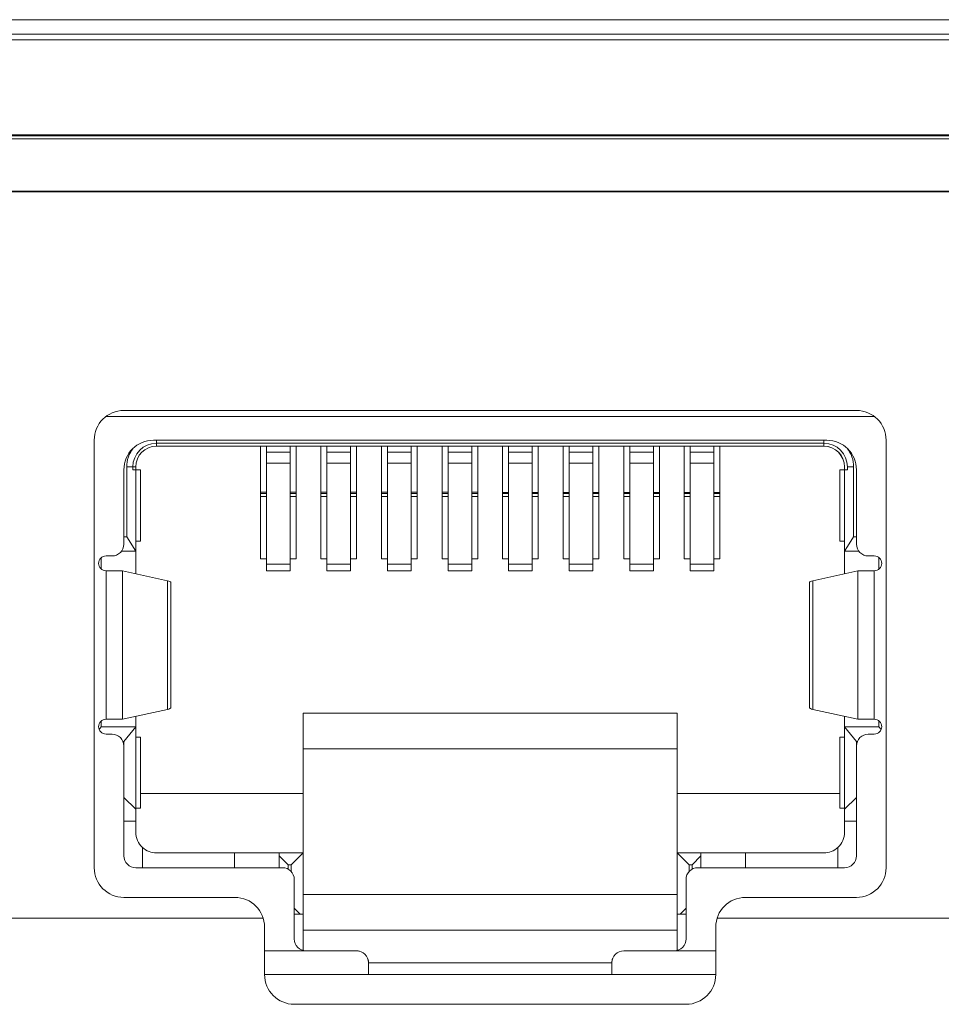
# Model space of a CAD drawing. Extents: x 0 to 841, y 0 to 594.
# Tile 43 of 88: x 719 to 735, y 287 to 303. Entities that reach past the tile are written whole.
import ezdxf

# ---------------------------------------------------------------- set-up
doc = ezdxf.new("R2010")
doc.units = 0

msp = doc.modelspace()

# ---------------------------------------------------------------- linework, layer by layer
at = {"color": 7, "lineweight": 13}
for p, q in [((737.771, 303.316), (662.738, 303.316)), ((737.758, 303.074), (662.738, 303.074)), ((737.758, 302.976), (662.738, 302.975)), ((662.738, 301.363), (737.737, 301.363)), ((662.738, 301.311), (737.755, 301.311)), ((664.717, 301.38), (735.738, 301.38)), ((737.706, 300.427), (662.738, 300.427)), ((662.738, 300.415), (737.705, 300.415)), ((646.307, 288.185), (723.315, 288.185)), ((730.961, 288.185), (754.168, 288.185))]:
    msp.add_line(p, q, dxfattribs=at)
at = {"color": 7, "lineweight": 13, "ltscale": 0.308501}
msp.add_line((733.308, 296.735), (720.968, 296.735), dxfattribs=at)
at = {"color": 7, "lineweight": 13, "ltscale": 0.3235}
msp.add_line((733.608, 296.635), (720.668, 296.635), dxfattribs=at)
at = {"color": 7, "lineweight": 13, "ltscale": 0.18}
for p, q in [((720.468, 296.235), (720.468, 289.035)), ((733.808, 289.035), (733.808, 296.235))]:
    msp.add_line(p, q, dxfattribs=at)
at = {"color": 7, "lineweight": 13, "ltscale": 0.283501}
msp.add_line((721.468, 296.235), (732.808, 296.235), dxfattribs=at)
at = {"color": 7, "lineweight": 13, "ltscale": 0.001276}
for p, q in [((721.515, 296.235), (721.515, 296.184)), ((721.515, 296.235), (721.515, 296.184)), ((732.76, 296.235), (732.76, 296.184)), ((732.76, 296.235), (732.76, 296.184))]:
    msp.add_line(p, q, dxfattribs=at)
at = {"color": 7, "lineweight": 13, "ltscale": 0.281114}
msp.add_line((721.515, 296.184), (732.76, 296.184), dxfattribs=at)
msp.add_line((721.515, 296.184), (732.76, 296.184), dxfattribs=at)
at = {"color": 7, "lineweight": 13, "ltscale": 0.001225}
for p, q in [((721.515, 296.184), (721.517, 296.135)), ((721.515, 296.184), (721.517, 296.135)), ((732.759, 296.135), (732.76, 296.184)), ((732.759, 296.135), (732.76, 296.184))]:
    msp.add_line(p, q, dxfattribs=at)
at = {"color": 7, "lineweight": 13, "ltscale": 0.04565}
msp.add_line((723.343, 296.135), (721.517, 296.135), dxfattribs=at)
msp.add_line((723.343, 296.135), (721.517, 296.135), dxfattribs=at)
at = {"color": 7, "lineweight": 13, "ltscale": 0.047501}
for p, q in [((723.268, 296.135), (723.268, 294.235)), ((723.268, 296.135), (723.268, 294.235)), ((723.868, 294.235), (723.868, 296.135)), ((723.868, 294.235), (723.868, 296.135)), ((724.288, 296.135), (724.288, 294.235)), ((724.288, 296.135), (724.288, 294.235)), ((724.888, 294.235), (724.888, 296.135)), ((724.888, 294.235), (724.888, 296.135)), ((725.308, 296.135), (725.308, 294.235)), ((725.308, 296.135), (725.308, 294.235)), ((725.908, 294.235), (725.908, 296.135)), ((725.908, 294.235), (725.908, 296.135)), ((726.328, 296.135), (726.328, 294.235)), ((726.328, 296.135), (726.328, 294.235)), ((726.928, 294.235), (726.928, 296.135)), ((726.928, 294.235), (726.928, 296.135)), ((727.348, 296.135), (727.348, 294.235)), ((727.348, 296.135), (727.348, 294.235)), ((727.948, 294.235), (727.948, 296.135)), ((727.948, 294.235), (727.948, 296.135)), ((728.368, 296.135), (728.368, 294.235)), ((728.368, 296.135), (728.368, 294.235)), ((728.968, 294.235), (728.968, 296.135)), ((728.968, 294.235), (728.968, 296.135)), ((729.388, 296.135), (729.388, 294.235)), ((729.388, 296.135), (729.388, 294.235)), ((729.988, 294.235), (729.988, 296.135)), ((730.408, 296.135), (730.408, 294.235)), ((730.408, 296.135), (730.408, 294.235)), ((731.008, 294.235), (731.008, 296.135)), ((731.008, 294.235), (731.008, 296.135))]:
    msp.add_line(p, q, dxfattribs=at)
at = {"color": 7, "lineweight": 13, "ltscale": 0.01125}
for p, q in [((723.793, 296.135), (723.343, 296.135)), ((723.793, 296.135), (723.343, 296.135)), ((724.813, 296.135), (724.363, 296.135)), ((724.813, 296.135), (724.363, 296.135)), ((726.853, 296.135), (726.403, 296.135)), ((726.853, 296.135), (726.403, 296.135)), ((727.873, 296.135), (727.423, 296.135)), ((727.873, 296.135), (727.423, 296.135)), ((728.893, 296.135), (728.443, 296.135)), ((728.893, 296.135), (728.443, 296.135)), ((729.913, 296.135), (729.463, 296.135)), ((729.913, 296.135), (729.463, 296.135)), ((730.933, 296.135), (730.483, 296.135)), ((730.933, 296.135), (730.483, 296.135))]:
    msp.add_line(p, q, dxfattribs=at)
at = {"color": 7, "lineweight": 13, "ltscale": 0.002481}
for p, q in [((723.368, 296.035), (723.368, 296.134)), ((723.368, 296.035), (723.368, 296.134)), ((724.388, 296.035), (724.388, 296.134)), ((724.388, 296.035), (724.388, 296.134)), ((725.408, 296.035), (725.408, 296.134)), ((725.408, 296.035), (725.408, 296.134)), ((726.428, 296.035), (726.428, 296.134)), ((726.428, 296.035), (726.428, 296.134)), ((727.448, 296.035), (727.448, 296.134)), ((727.448, 296.035), (727.448, 296.134)), ((728.468, 296.035), (728.468, 296.134)), ((728.468, 296.035), (728.468, 296.134)), ((729.488, 296.035), (729.488, 296.134)), ((729.488, 296.035), (729.488, 296.134)), ((730.508, 296.035), (730.508, 296.134))]:
    msp.add_line(p, q, dxfattribs=at)
at = {"color": 7, "lineweight": 13, "ltscale": 0.004664}
for p, q in [((723.368, 296.035), (723.368, 295.848)), ((723.368, 296.035), (723.368, 295.848)), ((723.768, 295.848), (723.768, 296.035)), ((723.768, 295.848), (723.768, 296.035)), ((724.388, 296.035), (724.388, 295.848)), ((724.388, 296.035), (724.388, 295.848)), ((724.788, 295.848), (724.788, 296.035)), ((724.788, 295.848), (724.788, 296.035)), ((725.408, 296.035), (725.408, 295.848)), ((725.408, 296.035), (725.408, 295.848)), ((725.808, 295.848), (725.808, 296.035)), ((725.808, 295.848), (725.808, 296.035)), ((726.428, 296.035), (726.428, 295.848)), ((726.428, 296.035), (726.428, 295.848)), ((726.828, 295.848), (726.828, 296.035)), ((726.828, 295.848), (726.828, 296.035)), ((727.448, 296.035), (727.448, 295.848)), ((727.448, 296.035), (727.448, 295.848)), ((727.848, 295.848), (727.848, 296.035)), ((727.848, 295.848), (727.848, 296.035)), ((728.468, 296.035), (728.468, 295.848)), ((728.468, 296.035), (728.468, 295.848)), ((728.868, 295.848), (728.868, 296.035)), ((728.868, 295.848), (728.868, 296.035)), ((729.488, 296.035), (729.488, 295.848)), ((729.488, 296.035), (729.488, 295.848)), ((729.888, 295.848), (729.888, 296.035)), ((729.888, 295.848), (729.888, 296.035)), ((730.508, 296.035), (730.508, 295.848)), ((730.508, 296.035), (730.508, 295.848)), ((730.908, 295.848), (730.908, 296.035)), ((730.908, 295.848), (730.908, 296.035))]:
    msp.add_line(p, q, dxfattribs=at)
at = {"color": 7, "lineweight": 13, "ltscale": 0.009999}
for p, q in [((723.768, 296.035), (723.368, 296.035)), ((723.768, 296.035), (723.368, 296.035)), ((724.788, 296.035), (724.388, 296.035)), ((724.788, 296.035), (724.388, 296.035)), ((727.848, 296.035), (727.448, 296.035)), ((727.848, 296.035), (727.448, 296.035)), ((730.908, 296.035), (730.508, 296.035)), ((730.908, 296.035), (730.508, 296.035)), ((723.768, 295.848), (723.368, 295.848)), ((723.768, 295.848), (723.368, 295.848)), ((724.788, 295.848), (724.388, 295.848)), ((724.788, 295.848), (724.388, 295.848)), ((727.848, 295.848), (727.448, 295.848)), ((727.848, 295.848), (727.448, 295.848)), ((730.908, 295.848), (730.508, 295.848)), ((730.908, 295.848), (730.508, 295.848)), ((723.368, 294.147), (723.768, 294.147)), ((723.368, 294.147), (723.768, 294.147)), ((723.768, 294.035), (723.368, 294.035)), ((723.768, 294.035), (723.368, 294.035)), ((724.388, 294.147), (724.788, 294.147)), ((724.388, 294.147), (724.788, 294.147)), ((724.788, 294.035), (724.388, 294.035)), ((724.788, 294.035), (724.388, 294.035)), ((727.448, 294.147), (727.848, 294.147)), ((727.448, 294.147), (727.848, 294.147)), ((727.848, 294.035), (727.448, 294.035)), ((727.848, 294.035), (727.448, 294.035)), ((730.508, 294.147), (730.908, 294.147)), ((730.508, 294.147), (730.908, 294.147)), ((730.908, 294.035), (730.508, 294.035)), ((730.908, 294.035), (730.508, 294.035))]:
    msp.add_line(p, q, dxfattribs=at)
at = {"color": 7, "lineweight": 13, "ltscale": 0.002499}
for p, q in [((723.768, 296.135), (723.768, 296.035)), ((723.768, 296.135), (723.768, 296.035)), ((724.788, 296.135), (724.788, 296.035)), ((724.788, 296.135), (724.788, 296.035)), ((725.808, 296.135), (725.808, 296.035)), ((725.808, 296.135), (725.808, 296.035)), ((726.828, 296.135), (726.828, 296.035)), ((726.828, 296.135), (726.828, 296.035)), ((727.848, 296.135), (727.848, 296.035)), ((727.848, 296.135), (727.848, 296.035)), ((728.868, 296.135), (728.868, 296.035)), ((728.868, 296.135), (728.868, 296.035)), ((729.888, 296.135), (729.888, 296.035)), ((729.888, 296.135), (729.888, 296.035)), ((730.908, 296.135), (730.908, 296.035)), ((730.908, 296.135), (730.908, 296.035)), ((723.368, 295.335), (723.268, 295.335)), ((725.308, 295.359), (725.408, 295.358)), ((725.408, 295.335), (725.308, 295.335)), ((725.808, 295.358), (725.908, 295.358)), ((725.908, 295.335), (725.808, 295.335)), ((726.328, 295.358), (726.428, 295.357)), ((726.428, 295.335), (726.328, 295.335)), ((726.828, 295.357), (726.928, 295.357)), ((728.368, 295.355), (728.468, 295.355)), ((728.468, 295.335), (728.368, 295.335)), ((728.868, 295.355), (728.968, 295.355)), ((728.968, 295.335), (728.868, 295.335)), ((729.388, 295.354), (729.488, 295.354)), ((729.488, 295.335), (729.388, 295.335)), ((729.888, 295.354), (729.988, 295.354)), ((729.988, 295.335), (729.888, 295.335)), ((725.308, 295.285), (725.408, 295.285)), ((725.808, 295.285), (725.908, 295.285)), ((726.328, 295.285), (726.428, 295.285)), ((726.828, 295.285), (726.928, 295.285)), ((728.368, 295.285), (728.468, 295.285)), ((728.868, 295.285), (728.968, 295.285)), ((729.388, 295.285), (729.488, 295.285)), ((729.888, 295.285), (729.988, 295.285)), ((720.668, 294.285), (720.768, 294.285)), ((725.408, 294.235), (725.308, 294.235)), ((725.408, 294.235), (725.308, 294.235)), ((725.908, 294.235), (725.808, 294.235)), ((725.908, 294.235), (725.808, 294.235)), ((726.428, 294.235), (726.328, 294.235)), ((726.428, 294.235), (726.328, 294.235)), ((726.928, 294.235), (726.828, 294.235)), ((726.928, 294.235), (726.828, 294.235)), ((728.468, 294.235), (728.368, 294.235)), ((728.468, 294.235), (728.368, 294.235)), ((728.968, 294.235), (728.868, 294.235)), ((728.968, 294.235), (728.868, 294.235)), ((729.488, 294.235), (729.388, 294.235)), ((729.488, 294.235), (729.388, 294.235)), ((729.988, 294.235), (729.888, 294.235)), ((729.988, 294.235), (729.888, 294.235)), ((733.508, 294.285), (733.608, 294.285)), ((720.768, 291.285), (720.668, 291.285)), ((733.608, 291.285), (733.508, 291.285))]:
    msp.add_line(p, q, dxfattribs=at)
at = {"color": 7, "lineweight": 13, "ltscale": 0.01425}
for p, q in [((723.793, 296.135), (724.363, 296.135)), ((723.793, 296.135), (724.363, 296.135)), ((724.813, 296.135), (725.383, 296.135)), ((724.813, 296.135), (725.383, 296.135)), ((725.833, 296.135), (726.403, 296.135)), ((725.833, 296.135), (726.403, 296.135)), ((726.853, 296.135), (727.423, 296.135)), ((726.853, 296.135), (727.423, 296.135)), ((727.873, 296.135), (728.443, 296.135)), ((727.873, 296.135), (728.443, 296.135)), ((729.913, 296.135), (730.483, 296.135)), ((729.913, 296.135), (730.483, 296.135))]:
    msp.add_line(p, q, dxfattribs=at)
at = {"color": 7, "lineweight": 13, "ltscale": 0.011249}
msp.add_line((725.833, 296.135), (725.383, 296.135), dxfattribs=at)
msp.add_line((725.833, 296.135), (725.383, 296.135), dxfattribs=at)
at = {"color": 7, "lineweight": 13, "ltscale": 0.010001}
for p, q in [((725.808, 296.035), (725.408, 296.035)), ((725.808, 296.035), (725.408, 296.035)), ((726.828, 296.035), (726.428, 296.035)), ((726.828, 296.035), (726.428, 296.035)), ((728.868, 296.035), (728.468, 296.035)), ((728.868, 296.035), (728.468, 296.035)), ((729.888, 296.035), (729.488, 296.035)), ((729.888, 296.035), (729.488, 296.035)), ((725.808, 295.848), (725.408, 295.848)), ((725.808, 295.848), (725.408, 295.848)), ((726.828, 295.848), (726.428, 295.848)), ((726.828, 295.848), (726.428, 295.848)), ((728.868, 295.848), (728.468, 295.848)), ((728.868, 295.848), (728.468, 295.848)), ((729.888, 295.848), (729.488, 295.848)), ((729.888, 295.848), (729.488, 295.848)), ((725.408, 294.147), (725.808, 294.147)), ((725.408, 294.147), (725.808, 294.147)), ((725.808, 294.035), (725.408, 294.035)), ((725.808, 294.035), (725.408, 294.035)), ((726.428, 294.147), (726.828, 294.147)), ((726.428, 294.147), (726.828, 294.147)), ((726.828, 294.035), (726.428, 294.035)), ((726.828, 294.035), (726.428, 294.035)), ((728.468, 294.147), (728.868, 294.147)), ((728.468, 294.147), (728.868, 294.147)), ((728.868, 294.035), (728.468, 294.035)), ((728.868, 294.035), (728.468, 294.035)), ((729.488, 294.147), (729.888, 294.147)), ((729.488, 294.147), (729.888, 294.147)), ((729.888, 294.035), (729.488, 294.035)), ((729.888, 294.035), (729.488, 294.035))]:
    msp.add_line(p, q, dxfattribs=at)
at = {"color": 7, "lineweight": 13, "ltscale": 0.014249}
msp.add_line((728.893, 296.135), (729.463, 296.135), dxfattribs=at)
msp.add_line((728.893, 296.135), (729.463, 296.135), dxfattribs=at)
at = {"color": 7, "lineweight": 13, "ltscale": 0.047502}
msp.add_line((729.988, 294.235), (729.988, 296.135), dxfattribs=at)
at = {"color": 7, "lineweight": 13, "ltscale": 0.002482}
msp.add_line((730.508, 296.035), (730.508, 296.134), dxfattribs=at)
at = {"color": 7, "lineweight": 13, "ltscale": 0.045659}
msp.add_line((732.759, 296.135), (730.933, 296.135), dxfattribs=at)
msp.add_line((732.759, 296.135), (730.933, 296.135), dxfattribs=at)
at = {"color": 7, "lineweight": 13, "ltscale": 0.042538}
for p, q in [((723.368, 295.848), (723.368, 294.147)), ((723.368, 295.848), (723.368, 294.147)), ((723.768, 294.147), (723.768, 295.848)), ((723.768, 294.147), (723.768, 295.848)), ((724.388, 295.848), (724.388, 294.147)), ((724.388, 295.848), (724.388, 294.147)), ((724.788, 294.147), (724.788, 295.848)), ((724.788, 294.147), (724.788, 295.848)), ((725.408, 295.848), (725.408, 294.147)), ((725.408, 295.848), (725.408, 294.147)), ((725.808, 294.147), (725.808, 295.848)), ((725.808, 294.147), (725.808, 295.848)), ((726.428, 295.848), (726.428, 294.147)), ((726.428, 295.848), (726.428, 294.147)), ((726.828, 294.147), (726.828, 295.848)), ((726.828, 294.147), (726.828, 295.848)), ((727.448, 295.848), (727.448, 294.147)), ((727.448, 295.848), (727.448, 294.147)), ((727.848, 294.147), (727.848, 295.848)), ((727.848, 294.147), (727.848, 295.848)), ((728.468, 295.848), (728.468, 294.147)), ((728.468, 295.848), (728.468, 294.147)), ((728.868, 294.147), (728.868, 295.848)), ((728.868, 294.147), (728.868, 295.848)), ((729.488, 295.848), (729.488, 294.147)), ((729.488, 295.848), (729.488, 294.147)), ((729.888, 294.147), (729.888, 295.848)), ((729.888, 294.147), (729.888, 295.848)), ((730.508, 295.848), (730.508, 294.147)), ((730.508, 295.848), (730.508, 294.147)), ((730.908, 294.147), (730.908, 295.848)), ((730.908, 294.147), (730.908, 295.848))]:
    msp.add_line(p, q, dxfattribs=at)
at = {"color": 7, "lineweight": 13, "ltscale": 0.03125}
for p, q in [((720.968, 294.485), (720.968, 295.735)), ((733.308, 295.735), (733.308, 294.485))]:
    msp.add_line(p, q, dxfattribs=at)
at = {"color": 7, "lineweight": 13, "ltscale": 0.029416}
msp.add_line((721.015, 295.785), (721.015, 294.608), dxfattribs=at)
msp.add_line((721.015, 295.785), (721.015, 294.608), dxfattribs=at)
at = {"color": 7, "lineweight": 13, "ltscale": 0.002594}
for p, q in [((721.119, 295.785), (721.015, 295.785)), ((721.119, 295.785), (721.015, 295.785)), ((733.26, 295.785), (733.157, 295.785))]:
    msp.add_line(p, q, dxfattribs=at)
at = {"color": 7, "lineweight": 13, "ltscale": 0.001224}
for p, q in [((721.168, 295.785), (721.119, 295.785)), ((721.168, 295.785), (721.119, 295.785)), ((721.168, 295.735), (721.119, 295.735)), ((721.168, 295.735), (721.119, 295.735))]:
    msp.add_line(p, q, dxfattribs=at)
at = {"color": 7, "lineweight": 13, "ltscale": 0.00125}
for p, q in [((721.119, 295.735), (721.119, 295.785)), ((721.119, 295.735), (721.119, 295.785)), ((721.168, 295.735), (721.168, 295.785)), ((721.168, 295.735), (721.168, 295.785)), ((733.108, 295.735), (733.108, 295.785)), ((733.108, 295.735), (733.108, 295.785)), ((733.157, 295.785), (733.157, 295.735)), ((733.157, 295.785), (733.157, 295.735)), ((723.586, 289.285), (723.586, 289.235)), ((723.586, 289.285), (723.586, 289.235)), ((730.689, 289.235), (730.689, 289.285)), ((730.689, 289.235), (730.689, 289.285)), ((723.938, 288.255), (723.988, 288.255)), ((723.938, 288.255), (723.988, 288.255)), ((730.288, 288.255), (730.338, 288.255)), ((730.288, 288.255), (730.338, 288.255))]:
    msp.add_line(p, q, dxfattribs=at)
at = {"color": 7, "lineweight": 13, "ltscale": 0.03}
for p, q in [((721.168, 294.535), (721.168, 295.735)), ((721.168, 294.535), (721.168, 295.735)), ((721.248, 294.535), (721.248, 295.735)), ((721.248, 294.535), (721.248, 295.735)), ((733.028, 295.735), (733.028, 294.535)), ((733.028, 295.735), (733.028, 294.535)), ((733.108, 294.535), (733.108, 295.735)), ((733.108, 294.535), (733.108, 295.735)), ((721.168, 291.235), (721.168, 290.035)), ((721.168, 291.235), (721.168, 290.035)), ((721.248, 290.035), (721.248, 291.235)), ((721.248, 290.035), (721.248, 291.235)), ((733.028, 291.235), (733.028, 290.035)), ((733.028, 291.235), (733.028, 290.035)), ((733.108, 290.035), (733.108, 291.235)), ((733.108, 290.035), (733.108, 291.235))]:
    msp.add_line(p, q, dxfattribs=at)
at = {"color": 7, "lineweight": 13, "ltscale": 0.002}
for p, q in [((721.248, 295.735), (721.168, 295.735)), ((721.248, 295.735), (721.168, 295.735)), ((733.108, 295.735), (733.028, 295.735)), ((733.108, 295.735), (733.028, 295.735)), ((721.168, 294.535), (721.248, 294.535)), ((721.168, 294.535), (721.248, 294.535)), ((733.028, 294.535), (733.108, 294.535)), ((733.028, 294.535), (733.108, 294.535)), ((721.248, 291.235), (721.168, 291.235)), ((721.248, 291.235), (721.168, 291.235)), ((733.108, 291.235), (733.028, 291.235)), ((733.108, 291.235), (733.028, 291.235)), ((721.168, 290.035), (721.248, 290.035)), ((721.168, 290.035), (721.248, 290.035)), ((733.028, 290.035), (733.108, 290.035)), ((733.028, 290.035), (733.108, 290.035))]:
    msp.add_line(p, q, dxfattribs=at)
at = {"color": 7, "lineweight": 13, "ltscale": 0.001215}
msp.add_line((733.156, 295.735), (733.108, 295.735), dxfattribs=at)
msp.add_line((733.156, 295.735), (733.108, 295.735), dxfattribs=at)
at = {"color": 7, "lineweight": 13, "ltscale": 0.002596}
msp.add_line((733.26, 295.785), (733.157, 295.785), dxfattribs=at)
at = {"color": 7, "lineweight": 13, "ltscale": 0.029415}
msp.add_line((733.26, 295.785), (733.26, 294.608), dxfattribs=at)
at = {"color": 7, "lineweight": 13, "ltscale": 0.029414}
msp.add_line((733.26, 295.784), (733.26, 294.608), dxfattribs=at)
at = {"color": 7, "lineweight": 13, "ltscale": 0.002501}
for p, q in [((723.268, 295.361), (723.368, 295.361)), ((723.768, 295.36), (723.868, 295.36)), ((723.868, 295.335), (723.768, 295.335)), ((724.288, 295.36), (724.388, 295.36)), ((724.388, 295.335), (724.288, 295.335)), ((724.788, 295.359), (724.888, 295.359)), ((724.888, 295.335), (724.788, 295.335)), ((726.928, 295.335), (726.828, 295.335)), ((727.348, 295.356), (727.448, 295.356)), ((727.448, 295.335), (727.348, 295.335)), ((727.848, 295.356), (727.948, 295.356)), ((727.948, 295.335), (727.848, 295.335)), ((730.408, 295.353), (730.508, 295.353)), ((730.508, 295.335), (730.408, 295.335)), ((730.908, 295.353), (731.008, 295.353)), ((731.008, 295.335), (730.908, 295.335)), ((723.268, 295.285), (723.368, 295.285)), ((723.768, 295.285), (723.868, 295.285)), ((724.288, 295.285), (724.388, 295.285)), ((724.788, 295.285), (724.888, 295.285)), ((727.348, 295.285), (727.448, 295.285)), ((727.848, 295.285), (727.948, 295.285)), ((730.408, 295.285), (730.508, 295.285)), ((730.908, 295.285), (731.008, 295.285)), ((723.368, 294.235), (723.268, 294.235)), ((723.368, 294.235), (723.268, 294.235)), ((723.868, 294.235), (723.768, 294.235)), ((723.868, 294.235), (723.768, 294.235)), ((724.388, 294.235), (724.288, 294.235)), ((724.388, 294.235), (724.288, 294.235)), ((724.888, 294.235), (724.788, 294.235)), ((724.888, 294.235), (724.788, 294.235)), ((727.448, 294.235), (727.348, 294.235)), ((727.448, 294.235), (727.348, 294.235)), ((727.948, 294.235), (727.848, 294.235)), ((727.948, 294.235), (727.848, 294.235)), ((730.508, 294.235), (730.408, 294.235)), ((730.508, 294.235), (730.408, 294.235)), ((731.008, 294.235), (730.908, 294.235)), ((731.008, 294.235), (730.908, 294.235)), ((723.938, 288.255), (723.838, 288.255)), ((723.938, 288.255), (723.838, 288.255)), ((730.438, 288.255), (730.338, 288.255)), ((730.438, 288.255), (730.338, 288.255))]:
    msp.add_line(p, q, dxfattribs=at)
at = {"color": 7, "lineweight": 13, "ltscale": 0.001183}
msp.add_line((721.015, 294.608), (720.968, 294.608), dxfattribs=at)
msp.add_line((721.015, 294.608), (720.968, 294.608), dxfattribs=at)
at = {"color": 7, "lineweight": 13, "ltscale": 0.007182}
msp.add_line((721.167, 294.364), (721.015, 294.608), dxfattribs=at)
msp.add_line((721.167, 294.364), (721.015, 294.608), dxfattribs=at)
at = {"color": 7, "lineweight": 13, "ltscale": 0.004254}
for p, q in [((721.168, 294.535), (721.168, 294.364)), ((721.168, 294.535), (721.168, 294.364)), ((733.108, 294.535), (733.108, 294.364)), ((733.108, 294.535), (733.108, 294.364))]:
    msp.add_line(p, q, dxfattribs=at)
at = {"color": 7, "lineweight": 13, "ltscale": 0.0049}
msp.add_line((733.26, 294.608), (733.156, 294.442), dxfattribs=at)
at = {"color": 7, "lineweight": 13, "ltscale": 0.004897}
msp.add_line((733.26, 294.608), (733.157, 294.442), dxfattribs=at)
at = {"color": 7, "lineweight": 13, "ltscale": 0.001181}
msp.add_line((733.308, 294.608), (733.26, 294.608), dxfattribs=at)
msp.add_line((733.308, 294.608), (733.26, 294.608), dxfattribs=at)
at = {"color": 7, "lineweight": 13, "ltscale": 0.006001}
for p, q in [((721.168, 294.364), (720.928, 294.364)), ((721.168, 294.364), (720.928, 294.364)), ((733.108, 294.364), (733.348, 294.364)), ((733.108, 294.364), (733.348, 294.364))]:
    msp.add_line(p, q, dxfattribs=at)
at = {"color": 7, "lineweight": 13, "ltscale": 0.009486}
for p, q in [((721.168, 293.985), (721.168, 294.365)), ((733.108, 294.365), (733.108, 293.985))]:
    msp.add_line(p, q, dxfattribs=at)
at = {"color": 7, "lineweight": 13, "ltscale": 0.009482}
msp.add_line((721.168, 293.985), (721.168, 294.364), dxfattribs=at)
at = {"color": 7, "lineweight": 13, "ltscale": 0.002288}
msp.add_line((733.108, 294.364), (733.156, 294.442), dxfattribs=at)
at = {"color": 7, "lineweight": 13, "ltscale": 0.002278}
msp.add_line((733.108, 294.364), (733.156, 294.442), dxfattribs=at)
at = {"color": 7, "lineweight": 13, "ltscale": 0.009481}
msp.add_line((733.108, 294.364), (733.108, 293.985), dxfattribs=at)
at = {"color": 7, "lineweight": 13, "ltscale": 0.004786}
msp.add_line((720.587, 294.255), (720.587, 294.064), dxfattribs=at)
msp.add_line((720.587, 294.255), (720.587, 294.064), dxfattribs=at)
at = {"color": 7, "lineweight": 13, "ltscale": 0.004802}
msp.add_line((733.688, 294.064), (733.688, 294.256), dxfattribs=at)
at = {"color": 7, "lineweight": 13, "ltscale": 0.004787}
msp.add_line((733.688, 294.064), (733.688, 294.255), dxfattribs=at)
at = {"color": 7, "lineweight": 13, "ltscale": 0.0625}
for p, q in [((720.668, 291.535), (720.668, 294.035)), ((720.943, 294.035), (720.943, 291.535)), ((733.333, 291.535), (733.333, 294.035)), ((733.608, 294.035), (733.608, 291.535))]:
    msp.add_line(p, q, dxfattribs=at)
at = {"color": 7, "lineweight": 13, "ltscale": 0.006879}
for p, q in [((720.668, 294.035), (720.943, 294.035)), ((720.943, 291.535), (720.668, 291.535))]:
    msp.add_line(p, q, dxfattribs=at)
at = {"color": 7, "lineweight": 13, "ltscale": 0.019371}
for p, q in [((720.943, 294.035), (721.7, 293.868)), ((721.7, 291.701), (720.943, 291.535))]:
    msp.add_line(p, q, dxfattribs=at)
at = {"color": 7, "lineweight": 13, "ltscale": 0.002798}
for p, q in [((723.368, 294.035), (723.368, 294.147)), ((723.368, 294.035), (723.368, 294.147)), ((723.768, 294.147), (723.768, 294.035)), ((723.768, 294.147), (723.768, 294.035)), ((724.388, 294.035), (724.388, 294.147)), ((724.388, 294.035), (724.388, 294.147)), ((724.788, 294.147), (724.788, 294.035)), ((724.788, 294.147), (724.788, 294.035)), ((725.408, 294.035), (725.408, 294.147)), ((725.408, 294.035), (725.408, 294.147)), ((725.808, 294.147), (725.808, 294.035)), ((725.808, 294.147), (725.808, 294.035)), ((726.428, 294.035), (726.428, 294.147)), ((726.428, 294.035), (726.428, 294.147)), ((726.828, 294.147), (726.828, 294.035)), ((726.828, 294.147), (726.828, 294.035)), ((727.448, 294.035), (727.448, 294.147)), ((727.448, 294.035), (727.448, 294.147)), ((727.848, 294.147), (727.848, 294.035)), ((727.848, 294.147), (727.848, 294.035)), ((728.468, 294.035), (728.468, 294.147)), ((728.468, 294.035), (728.468, 294.147)), ((728.868, 294.147), (728.868, 294.035)), ((728.868, 294.147), (728.868, 294.035)), ((729.488, 294.035), (729.488, 294.147)), ((729.488, 294.035), (729.488, 294.147)), ((729.888, 294.147), (729.888, 294.035)), ((729.888, 294.147), (729.888, 294.035)), ((730.508, 294.035), (730.508, 294.147)), ((730.508, 294.035), (730.508, 294.147)), ((730.908, 294.147), (730.908, 294.035)), ((730.908, 294.147), (730.908, 294.035))]:
    msp.add_line(p, q, dxfattribs=at)
at = {"color": 7, "lineweight": 13, "ltscale": 0.019372}
for p, q in [((733.333, 294.035), (732.576, 293.868)), ((732.576, 291.701), (733.333, 291.535))]:
    msp.add_line(p, q, dxfattribs=at)
at = {"color": 7, "lineweight": 13, "ltscale": 0.006877}
for p, q in [((733.333, 294.035), (733.608, 294.035)), ((733.608, 291.535), (733.333, 291.535))]:
    msp.add_line(p, q, dxfattribs=at)
at = {"color": 7, "lineweight": 13, "ltscale": 0.054185}
for p, q in [((721.7, 291.701), (721.7, 293.868)), ((732.576, 293.868), (732.576, 291.701))]:
    msp.add_line(p, q, dxfattribs=at)
at = {"color": 7, "lineweight": 13, "ltscale": 0.052962}
for p, q in [((721.758, 293.844), (721.758, 291.725)), ((732.518, 291.725), (732.518, 293.844))]:
    msp.add_line(p, q, dxfattribs=at)
at = {"color": 7, "lineweight": 13, "ltscale": 0.004482}
for p, q in [((721.168, 291.405), (721.168, 291.584)), ((721.168, 291.405), (721.168, 291.584)), ((733.108, 291.584), (733.108, 291.405))]:
    msp.add_line(p, q, dxfattribs=at)
at = {"color": 7, "lineweight": 13, "ltscale": 0.03375}
for p, q in [((723.988, 291.635), (723.988, 290.285)), ((723.988, 291.635), (723.988, 290.285)), ((730.288, 290.285), (730.288, 291.635)), ((730.288, 290.285), (730.288, 291.635))]:
    msp.add_line(p, q, dxfattribs=at)
at = {"color": 7, "lineweight": 13, "ltscale": 0.1575}
for p, q in [((730.288, 291.635), (723.988, 291.635)), ((730.288, 291.635), (723.988, 291.635)), ((723.988, 291.035), (730.288, 291.035)), ((723.988, 291.035), (730.288, 291.035)), ((730.288, 288.585), (723.988, 288.585)), ((730.288, 288.585), (723.988, 288.585)), ((723.988, 287.985), (730.288, 287.985)), ((723.988, 287.985), (730.288, 287.985))]:
    msp.add_line(p, q, dxfattribs=at)
at = {"color": 7, "lineweight": 13, "ltscale": 0.004483}
msp.add_line((733.108, 291.584), (733.108, 291.405), dxfattribs=at)
at = {"color": 7, "lineweight": 13, "ltscale": 0.001392}
for p, q in [((720.552, 291.362), (720.588, 291.405)), ((720.552, 291.362), (720.588, 291.405)), ((733.723, 291.362), (733.688, 291.405))]:
    msp.add_line(p, q, dxfattribs=at)
at = {"color": 7, "lineweight": 13, "ltscale": 0.002516}
for p, q in [((720.587, 291.505), (720.587, 291.405)), ((720.587, 291.505), (720.587, 291.405)), ((733.688, 291.405), (733.688, 291.505))]:
    msp.add_line(p, q, dxfattribs=at)
at = {"color": 7, "lineweight": 13, "ltscale": 0.014502}
msp.add_line((721.168, 291.405), (720.588, 291.405), dxfattribs=at)
msp.add_line((721.168, 291.405), (720.588, 291.405), dxfattribs=at)
at = {"color": 7, "lineweight": 13, "ltscale": 0.007872}
for p, q in [((720.968, 291.161), (721.167, 291.405)), ((720.968, 291.161), (721.167, 291.405)), ((733.308, 291.161), (733.108, 291.405)), ((733.308, 291.161), (733.108, 291.405))]:
    msp.add_line(p, q, dxfattribs=at)
at = {"color": 7, "lineweight": 13, "ltscale": 0.004253}
for p, q in [((721.168, 291.235), (721.168, 291.405)), ((721.168, 291.235), (721.168, 291.405)), ((733.108, 291.405), (733.108, 291.235)), ((733.108, 291.405), (733.108, 291.235))]:
    msp.add_line(p, q, dxfattribs=at)
at = {"color": 7, "lineweight": 13, "ltscale": 0.0145}
msp.add_line((733.688, 291.405), (733.108, 291.405), dxfattribs=at)
msp.add_line((733.688, 291.405), (733.108, 291.405), dxfattribs=at)
at = {"color": 7, "lineweight": 13, "ltscale": 0.002523}
msp.add_line((733.688, 291.405), (733.688, 291.506), dxfattribs=at)
at = {"color": 7, "lineweight": 13, "ltscale": 0.00139}
msp.add_line((733.723, 291.362), (733.688, 291.405), dxfattribs=at)
at = {"color": 7, "lineweight": 13, "ltscale": 0.00038147}
for p, q in [((720.952, 291.161), (720.968, 291.161)), ((720.952, 291.161), (720.968, 291.161)), ((733.308, 291.161), (733.323, 291.161)), ((733.308, 291.161), (733.323, 291.161))]:
    msp.add_line(p, q, dxfattribs=at)
at = {"color": 7, "lineweight": 13, "ltscale": 0.023566}
msp.add_line((720.968, 291.161), (720.968, 290.219), dxfattribs=at)
msp.add_line((720.968, 291.161), (720.968, 290.219), dxfattribs=at)
at = {"color": 7, "lineweight": 13, "ltscale": 0.04625}
for p, q in [((720.968, 289.235), (720.968, 291.085)), ((733.308, 291.085), (733.308, 289.235))]:
    msp.add_line(p, q, dxfattribs=at)
at = {"color": 7, "lineweight": 13, "ltscale": 0.001913}
msp.add_line((733.308, 291.085), (733.308, 291.161), dxfattribs=at)
msp.add_line((733.308, 291.085), (733.308, 291.161), dxfattribs=at)
at = {"color": 7, "lineweight": 13, "ltscale": 0.007071}
for p, q in [((720.968, 290.219), (721.168, 290.019)), ((720.968, 290.219), (721.168, 290.019)), ((733.308, 290.219), (733.108, 290.019)), ((733.308, 290.219), (733.108, 290.019)), ((723.788, 289.085), (723.988, 289.285)), ((723.788, 289.085), (723.988, 289.285)), ((730.288, 289.285), (730.488, 289.085)), ((730.288, 289.285), (730.488, 289.085))]:
    msp.add_line(p, q, dxfattribs=at)
at = {"color": 7, "lineweight": 13, "ltscale": 0.0685}
for p, q in [((721.248, 290.285), (723.988, 290.285)), ((721.248, 290.285), (723.988, 290.285)), ((730.288, 290.285), (733.028, 290.285)), ((730.288, 290.285), (733.028, 290.285))]:
    msp.add_line(p, q, dxfattribs=at)
at = {"color": 7, "lineweight": 13, "ltscale": 0.025}
for p, q in [((723.988, 290.285), (723.988, 289.285)), ((723.988, 290.285), (723.988, 289.285)), ((730.288, 289.285), (730.288, 290.285)), ((730.288, 289.285), (730.288, 290.285)), ((723.838, 287.835), (723.838, 288.835)), ((730.438, 288.835), (730.438, 287.835))]:
    msp.add_line(p, q, dxfattribs=at)
at = {"color": 7, "lineweight": 13, "ltscale": 0.00039978}
for p, q in [((721.168, 290.019), (721.168, 290.035)), ((721.168, 290.019), (721.168, 290.035)), ((733.108, 290.035), (733.108, 290.019)), ((733.108, 290.035), (733.108, 290.019))]:
    msp.add_line(p, q, dxfattribs=at)
at = {"color": 7, "lineweight": 13, "ltscale": 0.005}
for p, q in [((721.168, 289.819), (721.168, 290.019)), ((721.168, 289.819), (721.168, 290.019)), ((733.108, 290.019), (733.108, 289.819)), ((733.108, 290.019), (733.108, 289.819)), ((720.968, 289.819), (721.168, 289.819)), ((720.968, 289.819), (721.168, 289.819)), ((733.108, 289.819), (733.308, 289.819)), ((733.108, 289.819), (733.308, 289.819)), ((723.586, 289.035), (723.586, 289.235)), ((723.586, 289.035), (723.586, 289.235)), ((730.689, 289.035), (730.689, 289.235)), ((730.689, 289.035), (730.689, 289.235)), ((725.088, 287.435), (725.088, 287.235)), ((729.188, 287.235), (729.188, 287.435))]:
    msp.add_line(p, q, dxfattribs=at)
at = {"color": 7, "lineweight": 13, "ltscale": 0.0046}
for p, q in [((721.168, 289.819), (721.168, 289.635)), ((721.168, 289.819), (721.168, 289.635)), ((733.108, 289.819), (733.108, 289.635)), ((733.108, 289.819), (733.108, 289.635))]:
    msp.add_line(p, q, dxfattribs=at)
at = {"color": 7, "lineweight": 13, "ltscale": 0.008549}
for p, q in [((721.281, 289.035), (721.281, 289.377)), ((721.281, 289.035), (721.281, 289.377)), ((732.994, 289.377), (732.994, 289.035)), ((732.994, 289.377), (732.994, 289.035))]:
    msp.add_line(p, q, dxfattribs=at)
at = {"color": 7, "lineweight": 13, "ltscale": 0.032913}
for p, q in [((722.834, 289.285), (721.518, 289.285)), ((722.834, 289.285), (721.518, 289.285)), ((732.758, 289.285), (731.441, 289.285)), ((732.758, 289.285), (731.441, 289.285))]:
    msp.add_line(p, q, dxfattribs=at)
at = {"color": 7, "lineweight": 13, "ltscale": 0.00625}
for p, q in [((722.834, 289.285), (722.834, 289.035)), ((722.834, 289.285), (722.834, 289.035)), ((731.441, 289.285), (731.441, 289.035)), ((731.441, 289.285), (731.441, 289.035))]:
    msp.add_line(p, q, dxfattribs=at)
at = {"color": 7, "lineweight": 13, "ltscale": 0.0188}
for p, q in [((723.586, 289.285), (722.834, 289.285)), ((723.586, 289.285), (722.834, 289.285)), ((731.441, 289.285), (730.689, 289.285)), ((731.441, 289.285), (730.689, 289.285))]:
    msp.add_line(p, q, dxfattribs=at)
at = {"color": 7, "lineweight": 13, "ltscale": 0.010037}
for p, q in [((723.988, 289.285), (723.586, 289.285)), ((723.988, 289.285), (723.586, 289.285)), ((730.689, 289.285), (730.288, 289.285)), ((730.689, 289.285), (730.288, 289.285))]:
    msp.add_line(p, q, dxfattribs=at)
at = {"color": 7, "lineweight": 13, "ltscale": 0.005303}
for p, q in [((723.736, 289.085), (723.586, 289.235)), ((723.736, 289.085), (723.586, 289.235)), ((730.689, 289.235), (730.539, 289.085)), ((730.689, 289.235), (730.539, 289.085))]:
    msp.add_line(p, q, dxfattribs=at)
at = {"color": 7, "lineweight": 13, "ltscale": 0.02575}
for p, q in [((723.988, 288.255), (723.988, 289.285)), ((723.988, 288.255), (723.988, 289.285)), ((730.288, 289.285), (730.288, 288.255)), ((730.288, 289.285), (730.288, 288.255))]:
    msp.add_line(p, q, dxfattribs=at)
at = {"color": 7, "lineweight": 13, "ltscale": 0.061751}
msp.add_line((723.638, 289.035), (721.168, 289.035), dxfattribs=at)
at = {"color": 7, "lineweight": 13, "ltscale": 0.001288}
for p, q in [((723.788, 289.085), (723.736, 289.085)), ((723.788, 289.085), (723.736, 289.085)), ((730.488, 289.085), (730.539, 289.085)), ((730.488, 289.085), (730.539, 289.085))]:
    msp.add_line(p, q, dxfattribs=at)
at = {"color": 7, "lineweight": 13, "ltscale": 0.001898}
for p, q in [((723.736, 289.009), (723.736, 289.085)), ((723.736, 289.009), (723.736, 289.085)), ((730.539, 289.009), (730.539, 289.085)), ((730.539, 289.009), (730.539, 289.085))]:
    msp.add_line(p, q, dxfattribs=at)
at = {"color": 7, "lineweight": 13, "ltscale": 0.002943}
for p, q in [((723.788, 288.967), (723.788, 289.085)), ((723.788, 288.967), (723.788, 289.085)), ((730.488, 289.085), (730.488, 288.967)), ((730.488, 289.085), (730.488, 288.967))]:
    msp.add_line(p, q, dxfattribs=at)
at = {"color": 7, "lineweight": 13, "ltscale": 0.061749}
msp.add_line((733.108, 289.035), (730.638, 289.035), dxfattribs=at)
at = {"color": 7, "lineweight": 13, "ltscale": 0.04675}
for p, q in [((720.968, 288.535), (722.838, 288.535)), ((731.438, 288.535), (733.308, 288.535))]:
    msp.add_line(p, q, dxfattribs=at)
at = {"color": 7, "lineweight": 13, "ltscale": 0.003536}
for p, q in [((723.938, 288.255), (723.838, 288.355)), ((723.938, 288.255), (723.838, 288.355)), ((730.438, 288.355), (730.338, 288.255)), ((730.438, 288.355), (730.338, 288.255))]:
    msp.add_line(p, q, dxfattribs=at)
at = {"color": 7, "lineweight": 13, "ltscale": 0.015341}
for p, q in [((723.988, 287.641), (723.988, 288.255)), ((723.988, 287.641), (723.988, 288.255)), ((730.288, 287.641), (730.288, 288.255)), ((730.288, 287.641), (730.288, 288.255))]:
    msp.add_line(p, q, dxfattribs=at)
at = {"color": 7, "lineweight": 13, "ltscale": 0.02}
for p, q in [((723.338, 287.235), (723.338, 288.035)), ((730.938, 288.035), (730.938, 287.235))]:
    msp.add_line(p, q, dxfattribs=at)
at = {"color": 7, "lineweight": 13, "ltscale": 0.0175}
for p, q in [((723.338, 287.635), (724.038, 287.635)), ((730.238, 287.635), (730.938, 287.635))]:
    msp.add_line(p, q, dxfattribs=at)
at = {"color": 7, "lineweight": 13, "ltscale": 0.021251}
msp.add_line((724.038, 287.635), (724.888, 287.635), dxfattribs=at)
at = {"color": 7, "lineweight": 13, "ltscale": 0.021249}
msp.add_line((729.388, 287.635), (730.238, 287.635), dxfattribs=at)
at = {"color": 7, "lineweight": 13, "ltscale": 0.102501}
for p, q in [((725.088, 287.435), (729.188, 287.435)), ((725.088, 287.435), (729.188, 287.435)), ((725.088, 287.435), (729.188, 287.435)), ((725.088, 287.235), (729.188, 287.235))]:
    msp.add_line(p, q, dxfattribs=at)
at = {"color": 7, "lineweight": 13, "ltscale": 0.04375}
for p, q in [((725.088, 287.235), (723.338, 287.235)), ((730.938, 287.235), (729.188, 287.235))]:
    msp.add_line(p, q, dxfattribs=at)
at = {"color": 7, "lineweight": 13, "ltscale": 0.165001}
msp.add_line((723.838, 286.735), (730.438, 286.735), dxfattribs=at)
at = {"color": 7, "lineweight": 13}
for centre, radius, start, end in [((720.968, 296.235), 0.5, 90, 180), ((733.308, 296.235), 0.5, 0, 90), ((721.468, 295.735), 0.5, 90, 180), ((721.518, 295.785), 0.399, 90.3497, 180), ((721.518, 295.785), 0.399, 90.3497, 180), ((732.758, 295.785), 0.399, 0, 89.6892), ((732.758, 295.785), 0.399, 0, 89.6892), ((732.808, 295.735), 0.5, 0, 90), ((721.518, 295.785), 0.503, 141.249, 180.0035), ((721.518, 295.785), 0.503, 141.249, 180), ((721.518, 295.785), 0.35, 90.1686, 180), ((721.518, 295.785), 0.35, 90.1686, 180), ((732.758, 295.785), 0.35, 0, 90), ((732.757, 295.784), 0.35, 0.0538, 89.8536), ((732.757, 295.784), 0.35, 0.0538, 89.8536), ((732.758, 295.785), 0.35, 0, 89.7751), ((732.758, 295.785), 0.35, 0, 89.7751), ((732.758, 295.785), 0.503, 359.9926, 38.751), ((732.758, 295.785), 0.503, 0, 38.751), ((720.768, 294.485), 0.2, 270, 360), ((733.508, 294.485), 0.2, 180, 270), ((720.668, 294.16), 0.125, 90, 270), ((733.608, 294.16), 0.125, 270, 90), ((720.668, 291.41), 0.125, 90, 270), ((733.608, 291.41), 0.125, 270, 90), ((720.768, 291.085), 0.2, 0, 90), ((733.508, 291.085), 0.2, 90, 180), ((721.518, 289.635), 0.35, 180, 227.4904), ((721.518, 289.635), 0.35, 180, 227.4904), ((732.758, 289.635), 0.35, 312.5096, 0), ((732.758, 289.635), 0.35, 312.5096, 360), ((721.518, 289.635), 0.35, 227.4904, 270), ((721.518, 289.635), 0.35, 227.4904, 270), ((732.758, 289.635), 0.35, 270, 312.5096), ((732.758, 289.635), 0.35, 270, 312.5096), ((721.168, 289.235), 0.2, 180, 270), ((733.108, 289.235), 0.2, 270, 0), ((720.968, 289.035), 0.5, 180, 270), ((723.638, 288.835), 0.2, 0, 90), ((730.638, 288.835), 0.2, 90, 180), ((733.308, 289.035), 0.5, 270, 360), ((722.838, 288.035), 0.5, 360, 90), ((731.438, 288.035), 0.5, 90, 180), ((724.038, 287.835), 0.2, 180, 270), ((730.238, 287.835), 0.2, 269.9999, 0), ((724.888, 287.435), 0.2, 0.0011, 89.9988), ((724.888, 287.436), 0.199, 75.2969, 90.0515), ((724.888, 287.435), 0.2, 359.9865, 30.2423), ((729.388, 287.435), 0.2, 90.022, 179.988), ((729.388, 287.435), 0.2, 159.5086, 180.0079), ((723.838, 287.235), 0.5, 180, 270), ((730.438, 287.235), 0.5, 270, 360)]:
    msp.add_arc(centre, radius, start, end, dxfattribs=at)
for centre, major_axis, ratio, start_param, end_param in [((721.063, 293.868), (0.695, -0.025), 0.080529, 0.002892, 0.414464), ((733.218, 293.868), (0.7, 0.025), 0.08026, 2.728603, 3.138728), ((721.062, 291.701), (0.696, 0.025), 0.080486, 5.86897, 6.280302), ((733.213, 291.701), (0.695, -0.025), 0.080531, 3.144485, 3.556071)]:
    msp.add_ellipse(centre, major_axis=major_axis, ratio=ratio, start_param=start_param, end_param=end_param, dxfattribs=at)

doc.saveas('drawing.dxf')
